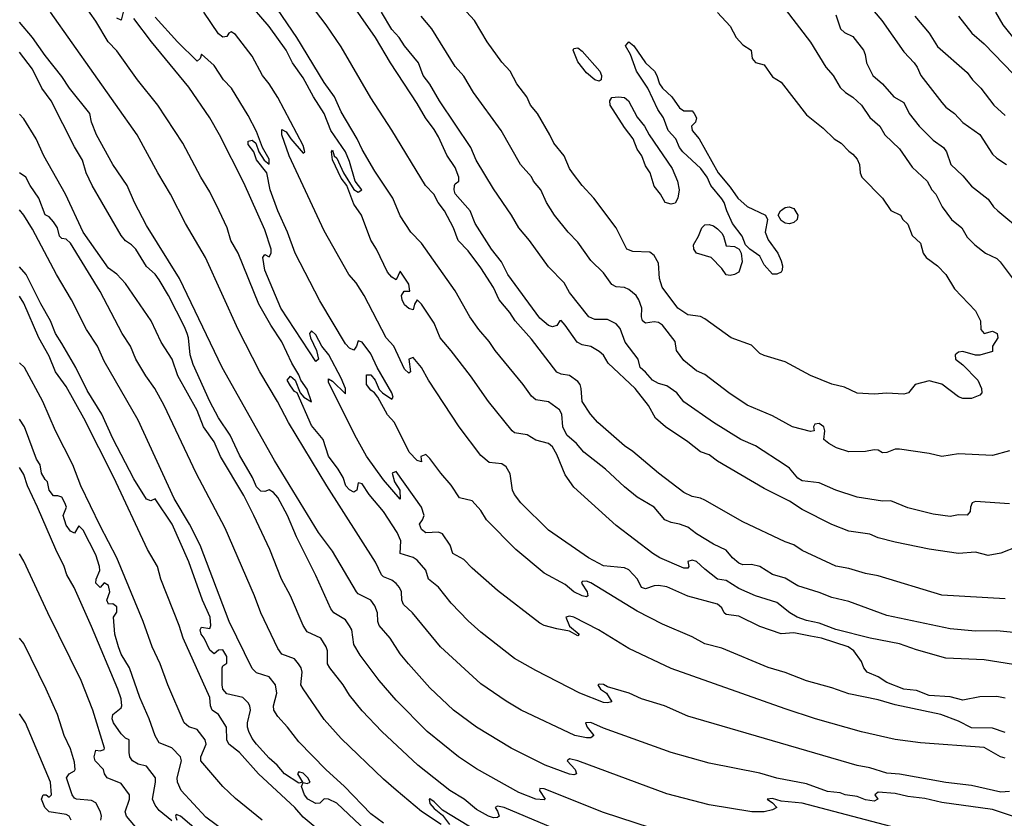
# Model space of a CAD drawing. Header units: metres. Extents: x -46681 to -43747, y -240911 to -237677.
# Tile 2 of 256: x -46681 to -46565, y -240861 to -240767. Entities that reach past the tile are written whole.
import ezdxf

# ---------------------------------------------------------------- set-up
doc = ezdxf.new("R2010")
doc.units = ezdxf.units.M
doc.layers.add('CONTOUR_INDEX', color=1, linetype='Continuous')
doc.layers.add('CONTOUR_INTER', color=3, linetype='Continuous')

msp = doc.modelspace()

# ---------------------------------------------------------------- linework, layer by layer
at = {"layer": 'CONTOUR_INDEX'}
for points, elevation in [([(-46563.6, -240839.32), (-46565.6, -240839.14), (-46568.1, -240839.19), (-46571.1, -240838.9), (-46578.6, -240837.32), (-46583.1, -240835.66), (-46585.1, -240835.2), (-46586.6, -240834.6), (-46589.1, -240833.84), (-46590.6, -240832.93), (-46592.1, -240832.47), (-46593.6, -240831.55), (-46594.6, -240831.29), (-46595.6, -240831.33), (-46596.1, -240831.16), (-46596.83, -240830.52), (-46597.6, -240829.61), (-46599.1, -240828.9), (-46601.1, -240827.67), (-46602.1, -240826.9), (-46603.09, -240826.52), (-46604.1, -240826.35), (-46604.82, -240826.02), (-46606.1, -240824.52), (-46608.1, -240823.33), (-46609.6, -240822.13), (-46611.83, -240820.02), (-46614.39, -240818.02), (-46615.26, -240817.02), (-46616.42, -240816.02), (-46616.88, -240815.02), (-46616.99, -240813.52), (-46617.27, -240813.02), (-46618.6, -240812.08), (-46620.1, -240811.86), (-46620.6, -240811.42), (-46621.59, -240810.02), (-46624.87, -240806.02), (-46625.6, -240804.94), (-46626.83, -240803.52), (-46627.87, -240802.02), (-46629.6, -240798.97), (-46633.6, -240793.34), (-46634.85, -240792.02), (-46636.1, -240790.1), (-46636.99, -240788.02), (-46639.1, -240784.81), (-46640.6, -240782.25), (-46641.19, -240781.02), (-46643.1, -240777.81), (-46643.9, -240776.02), (-46645.1, -240774.35), (-46648.33, -240769.02), (-46652.4, -240763.02)], 170), ([(-46564.1, -240858.14), (-46565.1, -240858.2), (-46568.6, -240857.42), (-46571.6, -240857.05), (-46577.1, -240856.07), (-46578.6, -240855.97), (-46580.6, -240855.34), (-46582.1, -240855.05), (-46602.1, -240849.24), (-46604.89, -240848.02), (-46607.6, -240847.19), (-46609.05, -240846.52), (-46611.6, -240845.75), (-46612.1, -240845.48), (-46612.6, -240845.43), (-46612.75, -240845.52), (-46612.45, -240846.02), (-46611.73, -240846.52), (-46611.08, -240847.52), (-46611.6, -240847.64), (-46612.1, -240847.59), (-46614.89, -240846.52), (-46620.1, -240843.83), (-46622.6, -240842.4), (-46626.6, -240839.28), (-46628.1, -240837.95), (-46630.1, -240835.87), (-46631.6, -240833.97), (-46632.76, -240833.02), (-46633.1, -240831.98), (-46634.1, -240830.79), (-46634.6, -240830.49), (-46636.11, -240830.02), (-46636.04, -240828.52), (-46636.49, -240827.52), (-46638.1, -240825.03), (-46639.78, -240823.02), (-46640.6, -240821.78), (-46641.1, -240821.66), (-46641.23, -240822.52), (-46641.6, -240822.76), (-46642.1, -240822.48), (-46642.54, -240822.02), (-46642.85, -240821.02), (-46643.44, -240820.02), (-46644.6, -240818.51), (-46645.22, -240816.52), (-46646.6, -240814.89), (-46648.31, -240811.02), (-46648.6, -240810.84), (-46649.1, -240810.2), (-46649.47, -240809.52), (-46649.1, -240809.03), (-46648.52, -240809.52), (-46647.96, -240811.02), (-46647.52, -240811.52), (-46646.6, -240812.07), (-46647.1, -240810.57), (-46647.88, -240809.52), (-46648.1, -240808.89), (-46648.92, -240807.52), (-46650.1, -240804.98), (-46651.39, -240803.02), (-46652.84, -240800.52), (-46655.28, -240794.52), (-46656.15, -240793.02), (-46656.58, -240791.52), (-46657.51, -240789.52), (-46658.6, -240787.27), (-46659.68, -240785.52), (-46661.83, -240781.52), (-46664.75, -240777.02), (-46667.17, -240774.02), (-46669.6, -240770.59), (-46670.64, -240769.52), (-46672.1, -240767.09), (-46674.1, -240764.21)], 165), ([(-46598.6, -240766.07), (-46597.1, -240767.7), (-46596.41, -240769.02), (-46595.6, -240769.88), (-46594.64, -240770.52), (-46594.5, -240771.52), (-46594.1, -240771.97), (-46593.1, -240772.26), (-46592.1, -240773.66), (-46591.1, -240774.29), (-46588.1, -240778.16), (-46586.1, -240779.75), (-46584.82, -240781.02), (-46583.97, -240781.52), (-46583.1, -240782.47), (-46582.6, -240782.82), (-46582.1, -240783.42), (-46581.84, -240784.02), (-46581.74, -240785.02), (-46581.56, -240785.52), (-46579.1, -240788), (-46578.1, -240789.47), (-46576.98, -240790.02), (-46576.68, -240790.52), (-46576.1, -240791.1), (-46575.6, -240792.43), (-46574.6, -240793.34), (-46574.31, -240794.52), (-46573.93, -240795.02), (-46572.6, -240796), (-46571.6, -240797.05), (-46570.6, -240798.72), (-46568.1, -240801.32), (-46567.51, -240802.52), (-46567.46, -240803.52), (-46567.1, -240804.01), (-46566.1, -240803.74), (-46565.55, -240804.02), (-46565.48, -240804.52), (-46566.11, -240805.52), (-46566.1, -240806.12), (-46567.6, -240806.57), (-46568.1, -240806.57), (-46569.6, -240806.14), (-46570.1, -240806.22), (-46570.51, -240806.52), (-46570.48, -240807.02), (-46569.6, -240807.72), (-46567.82, -240809.52), (-46567.4, -240810.52), (-46567.37, -240811.02), (-46567.6, -240811.31), (-46568.6, -240811.68), (-46569.6, -240811.69), (-46570.1, -240811.49), (-46572.1, -240810), (-46573.6, -240809.6), (-46575.24, -240810.02), (-46576.04, -240811.02), (-46576.6, -240811.17), (-46578.6, -240811.05), (-46580.1, -240811.18), (-46582.1, -240811.04), (-46583.6, -240810.36), (-46585.1, -240810), (-46587.6, -240808.98), (-46590.6, -240807.34), (-46593.1, -240806.62), (-46593.6, -240806.36), (-46594.6, -240805.4), (-46596.99, -240804.52), (-46600.1, -240802.26), (-46600.6, -240802), (-46602.1, -240801.8), (-46603.28, -240801.02), (-46605.16, -240798.52), (-46605.47, -240797.52), (-46605.6, -240795.68), (-46606.1, -240794.78), (-46606.6, -240794.38), (-46608.6, -240794.32), (-46609.34, -240794.02), (-46610.6, -240791.5), (-46613.23, -240788.02), (-46614.6, -240786.52), (-46615.76, -240785.02), (-46616.1, -240784.52), (-46616.72, -240783.02), (-46617.97, -240781.52), (-46618.41, -240780.52), (-46619.89, -240778.02), (-46620.72, -240777.02), (-46621.15, -240776.02), (-46622.32, -240774.52), (-46623.12, -240773.02), (-46624.1, -240771.93), (-46625.83, -240769.52), (-46627.35, -240767.02), (-46629.18, -240765.02)], 175), ([(-46570.1, -240766.52), (-46568.56, -240768.52), (-46567.1, -240769.78), (-46563.6, -240773.35)], 170), ([(-46631.28, -240862.02), (-46633.6, -240860.47), (-46636.6, -240857.98), (-46638.1, -240856.68), (-46643.1, -240851.86), (-46645.1, -240849.62), (-46647.6, -240846), (-46647.85, -240845.52), (-46647.71, -240844.02), (-46647.82, -240843.52), (-46648.12, -240843.02), (-46648.6, -240842.43), (-46650.1, -240841.89), (-46650.6, -240841.24), (-46652.6, -240837.02), (-46653.34, -240835.02), (-46656.79, -240827.02), (-46660.25, -240820.52), (-46664.02, -240812.52), (-46665.13, -240810.52), (-46666.2, -240809.02), (-46667.35, -240807.02), (-46668.01, -240805.52), (-46669, -240804.02), (-46671.6, -240799.04), (-46675.1, -240793.31), (-46675.6, -240792.85), (-46676.1, -240792.78), (-46676.38, -240792.52), (-46676.62, -240791.52), (-46677.1, -240790.81), (-46677.6, -240790.23), (-46678.1, -240789.99), (-46678.84, -240788.02), (-46679.86, -240786.52), (-46680.36, -240785.52), (-46681.1, -240785.03)], 160), ([(-46655.1, -240864.11), (-46659.1, -240861.14), (-46662.01, -240858.02), (-46662.44, -240857.02), (-46662.48, -240856.52), (-46661.98, -240854.52), (-46662.1, -240854.03), (-46663.1, -240852.97), (-46664.6, -240852.39), (-46665.1, -240851.53), (-46665.78, -240849.52), (-46666.9, -240847.02), (-46668.13, -240843.52), (-46669.1, -240841.89), (-46669.42, -240841.02), (-46669.83, -240839.52), (-46669.99, -240837.52), (-46669.6, -240836.92), (-46669.6, -240836.3), (-46670.1, -240835.93), (-46670.6, -240835.98), (-46670.8, -240835.52), (-46670.44, -240834.52), (-46670.6, -240833.8), (-46671.1, -240833.48), (-46671.6, -240834.02), (-46672.11, -240833.52), (-46672.07, -240833.02), (-46671.64, -240832.02), (-46671.68, -240831.52), (-46672.1, -240830.17), (-46673.6, -240827.26), (-46674.1, -240826.74), (-46674.6, -240827.59), (-46675.1, -240827.35), (-46675.6, -240826.67), (-46675.96, -240825.52), (-46675.58, -240824.52), (-46675.74, -240824.02), (-46676.1, -240823.33), (-46676.6, -240823.17), (-46677.1, -240823.19), (-46677.6, -240822.53), (-46677.79, -240821.52), (-46678.1, -240821.26), (-46678.53, -240820.52), (-46678.67, -240819.52), (-46679.1, -240818.87), (-46680.53, -240815.02), (-46681.1, -240814.11)], 155), ([(-46627.1, -240862.77), (-46631.1, -240860.33), (-46632.1, -240859.36), (-46632.6, -240858.99), (-46632.71, -240859.02), (-46632.6, -240859.55), (-46632.1, -240860.14), (-46631.1, -240860.92), (-46630.27, -240862.02)], 160)]:
    msp.add_lwpolyline(points, dxfattribs=dict(at, elevation=elevation))
at = {"layer": 'CONTOUR_INTER'}
for points, elevation in [([(-46564.6, -240835.36), (-46572.1, -240834.91), (-46579.6, -240832.63), (-46581.1, -240832.37), (-46583.1, -240831.77), (-46584.6, -240831.48), (-46588.6, -240829.64), (-46589.6, -240828.97), (-46590.6, -240828.61), (-46595.6, -240826.25), (-46600.1, -240823.68), (-46600.6, -240823.45), (-46601.6, -240823.28), (-46602.6, -240822.81), (-46605.6, -240820.52), (-46608.6, -240817.94), (-46609.6, -240817.27), (-46612.76, -240814.52), (-46613.62, -240813.52), (-46614.6, -240812.04), (-46614.71, -240810.52), (-46614.85, -240810.02), (-46615.1, -240809.69), (-46616.1, -240808.96), (-46617.1, -240808.8), (-46617.6, -240808.58), (-46620.6, -240804.69), (-46622.51, -240802.52), (-46623.17, -240801.52), (-46624.43, -240800.02), (-46625.1, -240798.56), (-46626.6, -240796.26), (-46628.1, -240794.23), (-46629.25, -240793.02), (-46629.8, -240791.52), (-46630.87, -240789.52), (-46631.61, -240788.52), (-46632.15, -240787.52), (-46633.11, -240786.52), (-46637.1, -240779.98), (-46639.6, -240776.17), (-46643.1, -240770.13), (-46644.85, -240767.52), (-46647.5, -240764.02)], 171), ([(-46563.1, -240829.16), (-46565.1, -240829.97), (-46566.6, -240830.23), (-46568.1, -240829.85), (-46570.1, -240830.02), (-46573.6, -240829.47), (-46577.6, -240828.68), (-46579.6, -240828.15), (-46580.6, -240827.73), (-46583.1, -240827.35), (-46585.1, -240826.57), (-46588.6, -240824.79), (-46590.1, -240823.82), (-46593.1, -240822.33), (-46598.6, -240819.1), (-46599.6, -240818.35), (-46600.6, -240818), (-46602.1, -240816.79), (-46604.74, -240815.02), (-46605.94, -240814.02), (-46606.75, -240812.52), (-46608.36, -240810.52), (-46611.55, -240807.52), (-46612.1, -240806.58), (-46612.6, -240806.12), (-46613.6, -240805.54), (-46614.6, -240805.33), (-46615.21, -240805.02), (-46616.6, -240803), (-46617.1, -240802.46), (-46617.26, -240802.52), (-46617.6, -240803.05), (-46618.1, -240803.22), (-46618.6, -240803.05), (-46619.6, -240802.19), (-46623.39, -240797.02), (-46624.14, -240795.52), (-46625.31, -240794.02), (-46627.24, -240791.02), (-46627.86, -240789.52), (-46629.6, -240787.49), (-46629.75, -240787.02), (-46629.7, -240786.52), (-46629.6, -240786.3), (-46629.17, -240786.02), (-46629.17, -240785.52), (-46629.6, -240784.4), (-46630.6, -240782.92), (-46631.6, -240780.76), (-46632.1, -240779.89), (-46633.13, -240778.52), (-46634.1, -240776.81), (-46637.26, -240772.02), (-46639.05, -240769.02), (-46642.5, -240764.02)], 172), ([(-46563.6, -240843.1), (-46567.1, -240842.56), (-46571.6, -240842.37), (-46575.1, -240841.38), (-46577.1, -240840.67), (-46580.57, -240840.02), (-46584.6, -240838.97), (-46586.6, -240838.23), (-46588.1, -240837.91), (-46589.2, -240837.52), (-46590.07, -240837.02), (-46591.6, -240835.79), (-46594.11, -240835.02), (-46596.1, -240834.14), (-46597.6, -240833.19), (-46598.6, -240833.03), (-46600.1, -240831.87), (-46601.1, -240830.93), (-46601.6, -240830.78), (-46602.1, -240830.95), (-46602, -240831.52), (-46602.1, -240831.74), (-46602.6, -240831.74), (-46605.41, -240830.52), (-46606.24, -240830.02), (-46610.6, -240826.7), (-46615.6, -240822.17), (-46616.6, -240820.69), (-46617.6, -240818.29), (-46618.1, -240817.4), (-46618.6, -240817.01), (-46620.1, -240816.6), (-46621.1, -240815.99), (-46622.6, -240815.76), (-46622.87, -240815.52), (-46625.69, -240812.02), (-46627.8, -240809.02), (-46630.1, -240806.04), (-46631.39, -240804.52), (-46632.1, -240802.8), (-46633.6, -240800.53), (-46634.1, -240800.04), (-46634.43, -240800.52), (-46634.6, -240801.22), (-46635.1, -240801.06), (-46635.6, -240800.6), (-46635.89, -240800.02), (-46635.96, -240799.52), (-46635.66, -240799.02), (-46634.99, -240799.02), (-46635.1, -240798.17), (-46636.1, -240796.64), (-46636.6, -240797.65), (-46637.1, -240797.35), (-46637.6, -240796.75), (-46638.91, -240794.02), (-46639.6, -240792.96), (-46640.69, -240790.02), (-46641.6, -240788.71), (-46642.44, -240786.52), (-46643.1, -240785.65), (-46644.1, -240783.49), (-46644.22, -240782.52), (-46644.1, -240782.34), (-46643.92, -240783.02), (-46643.6, -240783.28), (-46642.8, -240785.02), (-46641.6, -240786.99), (-46641.1, -240787.3), (-46640.64, -240787.02), (-46641.43, -240786.02), (-46642.1, -240783.66), (-46642.6, -240782.52), (-46644.32, -240780.02), (-46645.1, -240778), (-46646.37, -240776.02), (-46647.6, -240773.8), (-46648.85, -240772.02), (-46649.6, -240770.54), (-46651.6, -240767.71), (-46654.32, -240764.52)], 169), ([(-46563.74, -240861.02), (-46566.1, -240860.26), (-46572.1, -240859.42), (-46574.1, -240858.94), (-46576.1, -240858.72), (-46577.6, -240858.38), (-46579.6, -240858.21), (-46580.01, -240858.52), (-46579.66, -240859.02), (-46580.1, -240859.26), (-46581.1, -240859.1), (-46582.1, -240858.7), (-46583.52, -240858.52), (-46584.1, -240858.29), (-46585.6, -240858.14), (-46588.1, -240857.23), (-46591.6, -240856.54), (-46593.6, -240855.96), (-46599.6, -240854.77), (-46604.1, -240853.52), (-46612.1, -240850.64), (-46613.6, -240849.97), (-46614.22, -240850.02), (-46614, -240850.52), (-46613.22, -240851.52), (-46613.6, -240851.77), (-46614.1, -240851.79), (-46615.49, -240851.52), (-46621.8, -240848.52), (-46623.6, -240847.46), (-46626.6, -240845.4), (-46631.35, -240841.02), (-46634.65, -240837.02), (-46635.73, -240836.02), (-46635.92, -240835.52), (-46635.96, -240834.52), (-46636.18, -240834.02), (-46636.6, -240833.55), (-46637.1, -240833.15), (-46638.1, -240832.77), (-46638.32, -240832.52), (-46639.03, -240831.02), (-46644.77, -240822.02), (-46649.3, -240814.52), (-46650.61, -240812.02), (-46652.71, -240808.52), (-46655.25, -240803.52), (-46659.14, -240795.02), (-46661.5, -240791.02), (-46663.26, -240787.52), (-46664.77, -240785.02), (-46667.22, -240780.52), (-46677.47, -240766.02)], 164), ([(-46668.85, -240766.02), (-46669.1, -240766.96), (-46669.6, -240766.74)], 166), ([(-46564.6, -240847.11), (-46565.6, -240846.89), (-46567.6, -240846.95), (-46569.6, -240847.33), (-46571.1, -240846.92), (-46573.6, -240846.79), (-46575.1, -240846.2), (-46576.6, -240846.04), (-46578.6, -240845.24), (-46579.6, -240844.58), (-46580.91, -240844.02), (-46581.3, -240843.52), (-46581.6, -240842.75), (-46582.5, -240841.52), (-46583.17, -240841.02), (-46586.32, -240840.02), (-46587.6, -240839.76), (-46589.6, -240839.38), (-46591.1, -240839.49), (-46593.6, -240838.63), (-46596.1, -240837.4), (-46597.6, -240837.2), (-46597.81, -240837.02), (-46598.1, -240836.42), (-46598.6, -240835.97), (-46602.1, -240835.03), (-46604.6, -240833.95), (-46605.6, -240833.78), (-46606.1, -240833.82), (-46607.1, -240834.17), (-46607.6, -240834.02), (-46608.05, -240833.02), (-46609.1, -240831.92), (-46609.6, -240831.7), (-46612.1, -240831.44), (-46613.86, -240830.52), (-46618.6, -240827.24), (-46621.85, -240824.02), (-46622.61, -240823.02), (-46622.83, -240822.52), (-46623.1, -240820.59), (-46623.6, -240819.76), (-46624.1, -240819.4), (-46625.6, -240819.23), (-46626.6, -240818.42), (-46629.14, -240815.02), (-46632.79, -240809.52), (-46633.6, -240808.01), (-46634.6, -240806.84), (-46635.09, -240807.02), (-46634.91, -240808.52), (-46635.1, -240808.69), (-46635.6, -240808.21), (-46636.87, -240805.52), (-46637.79, -240804.52), (-46640.38, -240799.52), (-46641.33, -240798.02), (-46642.17, -240797.02), (-46645.1, -240791.89), (-46649.25, -240783.02), (-46650.12, -240780.52), (-46650.1, -240779.89), (-46649.6, -240780.16), (-46649.06, -240781.02), (-46647.6, -240782.68), (-46647.39, -240782.52), (-46647.6, -240781.8), (-46650.6, -240776.12), (-46651.6, -240774.5), (-46652.38, -240773.52), (-46653.6, -240771.24), (-46655.6, -240768.67), (-46656.1, -240768.37), (-46656.37, -240768.52), (-46656.6, -240768.9), (-46657.1, -240768.99), (-46657.6, -240768.58), (-46659.33, -240766.02)], 168), ([(-46564.1, -240824.13), (-46568.1, -240823.85), (-46568.52, -240824.02), (-46568.72, -240824.52), (-46568.75, -240825.02), (-46569.1, -240825.49), (-46570.1, -240825.42), (-46571.1, -240825.64), (-46573.1, -240825.37), (-46576.1, -240824.61), (-46578.1, -240823.77), (-46579.1, -240823.82), (-46582.1, -240823.34), (-46584.6, -240822.52), (-46586.6, -240821.65), (-46588.6, -240821.42), (-46589.1, -240821.08), (-46590.1, -240819.92), (-46590.6, -240819.55), (-46594.1, -240817.29), (-46595.83, -240816.52), (-46599.09, -240814.52), (-46602.6, -240812.09), (-46603.43, -240811.02), (-46604.6, -240810.18), (-46605.6, -240809.9), (-46606.3, -240809.52), (-46607.1, -240808.57), (-46607.75, -240808.02), (-46607.98, -240807.02), (-46609.54, -240805.02), (-46610.1, -240803.4), (-46610.6, -240802.88), (-46611.6, -240802.35), (-46613.1, -240802.34), (-46613.83, -240802.02), (-46616.1, -240799.15), (-46616.74, -240798.02), (-46618.6, -240796.14), (-46620.84, -240793.02), (-46622.08, -240791.52), (-46622.94, -240790.02), (-46625.1, -240786.91), (-46627.12, -240783.52), (-46627.78, -240782.02), (-46631.47, -240776.52), (-46632.6, -240774.56), (-46633.4, -240773.52), (-46633.95, -240772.02), (-46635.6, -240770.03), (-46636.23, -240769.02), (-46637.1, -240768.1), (-46638.32, -240766.02)], 173), ([(-46590.6, -240765.66), (-46587.6, -240769.58), (-46585.81, -240772.52), (-46584.94, -240773.52), (-46584.1, -240774.92), (-46583.46, -240775.52), (-46582.6, -240776.06), (-46581.6, -240777.02), (-46580.6, -240778.48), (-46579.4, -240779.52), (-46578.83, -240780.52), (-46577.1, -240782.18), (-46575.6, -240784.34), (-46573.82, -240786.02), (-46573.28, -240787.02), (-46572.81, -240787.52), (-46572.06, -240789.02), (-46570.95, -240790.52), (-46569.72, -240791.52), (-46569.1, -240792.61), (-46568.2, -240793.52), (-46566.91, -240794.52), (-46565.6, -240795.13), (-46565.21, -240795.52), (-46562.95, -240798.52)], 174), ([(-46584.6, -240766.34), (-46584.08, -240768.02), (-46583.6, -240768.44), (-46582.6, -240768.91), (-46581.35, -240770.52), (-46581.15, -240771.02), (-46581, -240772.02), (-46580.26, -240773.52), (-46579.1, -240774.52), (-46577.78, -240776.02), (-46576.6, -240776.71), (-46575.94, -240778.02), (-46574.75, -240779.52), (-46573.1, -240781.15), (-46571.91, -240782.02), (-46571.52, -240782.52), (-46571.03, -240784.02), (-46569.6, -240785.36), (-46568.6, -240786.59), (-46566.6, -240788.14), (-46566, -240789.02), (-46565.48, -240789.52), (-46562.42, -240792.02)], 173), ([(-46580.1, -240765.95), (-46579.18, -240767.02), (-46576.6, -240770.72), (-46575.35, -240772.02), (-46574.99, -240772.52), (-46574.59, -240773.52), (-46572.1, -240776.7), (-46571.6, -240777.25), (-46570.6, -240777.99), (-46569.6, -240779.09), (-46567.6, -240780.47), (-46566.1, -240782.83), (-46565.6, -240783.3), (-46564.44, -240784.02)], 172), ([(-46565.76, -240766.02), (-46564.86, -240767.52), (-46563.1, -240769.73)], 169), ([(-46578.1, -240862.28), (-46588.6, -240859.52), (-46591.1, -240859.27), (-46592.1, -240858.97), (-46592.75, -240859.02), (-46592.1, -240859.47), (-46591.6, -240860.02), (-46592.1, -240860.31), (-46593.1, -240860.54), (-46594.54, -240860.52), (-46599.6, -240859.69), (-46604.6, -240858.42), (-46615.1, -240854.52), (-46616.1, -240854.25), (-46616.38, -240854.52), (-46615.44, -240855.52), (-46615.26, -240856.02), (-46615.6, -240856.15), (-46616.1, -240856.07), (-46618.99, -240855.02), (-46622.99, -240853.02), (-46627.1, -240850.54), (-46629.81, -240848.52), (-46632.6, -240845.86), (-46635.15, -240843.02), (-46636.1, -240841.85), (-46637.31, -240840.02), (-46638.6, -240838.52), (-46638.77, -240838.02), (-46638.78, -240837.02), (-46639.1, -240836.18), (-46639.6, -240835.51), (-46641.1, -240834.76), (-46641.29, -240834.52), (-46644.1, -240829.74), (-46645.76, -240827.52), (-46650.97, -240819.02), (-46657.15, -240808.02), (-46662.2, -240797.52), (-46666.1, -240791.23), (-46667.54, -240788.52), (-46668.4, -240786.52), (-46670.1, -240784.02), (-46672.01, -240780.52), (-46672.59, -240779.02), (-46672.82, -240778.02), (-46675.2, -240775.02), (-46676.1, -240773.64), (-46678.1, -240771.17), (-46679.58, -240769.02), (-46681.1, -240767.23)], 163), ([(-46564.6, -240854.2), (-46565.14, -240854.02), (-46567.1, -240852.92), (-46574.6, -240852.38), (-46577.6, -240851.98), (-46581.6, -240851.06), (-46587.03, -240849.52), (-46590.6, -240848.35), (-46604.1, -240843.58), (-46609.1, -240841.24), (-46612.66, -240839.02), (-46615.6, -240837.52), (-46616.1, -240837.4), (-46616.55, -240837.52), (-46616.1, -240838.57), (-46614.97, -240839.52), (-46615.1, -240839.74), (-46616.1, -240839.18), (-46617.6, -240838.92), (-46619.1, -240838.5), (-46619.6, -240838.24), (-46624.6, -240834.36), (-46627.6, -240831.75), (-46628.6, -240830.72), (-46629.89, -240830.02), (-46630.2, -240829.02), (-46631.1, -240827.68), (-46631.6, -240827.49), (-46633.1, -240827.54), (-46633.6, -240827.17), (-46633.82, -240826.52), (-46633.46, -240826.02), (-46633.3, -240825.52), (-46633.58, -240824.52), (-46636.6, -240820.31), (-46637.08, -240820.52), (-46636.77, -240821.52), (-46636.16, -240822.52), (-46636.1, -240823.6), (-46638.1, -240821.29), (-46640.1, -240818.49), (-46641.49, -240816.02), (-46644.6, -240809.74), (-46644.6, -240809.36), (-46644.1, -240809.64), (-46642.6, -240811.14), (-46642.59, -240810.52), (-46643.1, -240809.29), (-46644.56, -240806.52), (-46645.38, -240805.52), (-46646.1, -240804.18), (-46646.6, -240803.69), (-46646.84, -240804.02), (-46646.73, -240804.52), (-46646.02, -240806.02), (-46645.77, -240807.02), (-46646.1, -240807.3), (-46650.21, -240801.02), (-46652.13, -240796.52), (-46652.34, -240795.02), (-46652.1, -240794.67), (-46651.6, -240794.94), (-46651.37, -240794.52), (-46651.36, -240794.02), (-46652.1, -240791.77), (-46654.6, -240786.21), (-46657.46, -240780.52), (-46658.63, -240778.52), (-46661.1, -240774.91), (-46665.52, -240769.52), (-46667.6, -240766.77)], 166), ([(-46564.6, -240851.16), (-46566.1, -240850.66), (-46568.6, -240850.62), (-46570.1, -240849.8), (-46572.22, -240849.02), (-46577.6, -240847.87), (-46579.6, -240847.3), (-46583.1, -240846.6), (-46585.1, -240845.88), (-46588.1, -240845.05), (-46590.6, -240844.06), (-46592.6, -240843.46), (-46598.1, -240841.17), (-46600.1, -240840.68), (-46601.6, -240839.83), (-46605.1, -240838.34), (-46608.1, -240836.81), (-46613.6, -240833.45), (-46614.1, -240833.27), (-46614.6, -240833.3), (-46614.67, -240833.52), (-46614.03, -240834.52), (-46613.92, -240835.02), (-46614.1, -240835.12), (-46614.6, -240835.02), (-46615.6, -240834.55), (-46616.6, -240833.66), (-46619.1, -240832.34), (-46622.46, -240829.52), (-46625.92, -240826.02), (-46626.6, -240824.91), (-46627.6, -240823.77), (-46629.1, -240823.41), (-46630.1, -240821.92), (-46631.33, -240820.52), (-46632.6, -240818.76), (-46633.1, -240818.3), (-46633.67, -240818.52), (-46633.6, -240819.17), (-46634.1, -240819.02), (-46635.07, -240818.02), (-46636.8, -240814.52), (-46637.6, -240813.63), (-46638.75, -240811.52), (-46639.15, -240811.02), (-46639.6, -240810.71), (-46640.1, -240810.02), (-46640.1, -240808.88), (-46639.6, -240808.9), (-46639.09, -240809.52), (-46638.6, -240810.62), (-46638.19, -240811.02), (-46637.1, -240811.78), (-46636.94, -240811.52), (-46637.09, -240811.02), (-46638.85, -240808.02), (-46639.6, -240806.41), (-46640.6, -240805.01), (-46641.1, -240804.86), (-46641.27, -240805.52), (-46641.6, -240805.99), (-46642.1, -240805.73), (-46642.6, -240805.23), (-46645.6, -240800.14), (-46648.55, -240794.52), (-46649.45, -240792.02), (-46650.6, -240789.52), (-46651.48, -240787.02), (-46651.87, -240785.02), (-46653.1, -240783.49), (-46653.42, -240782.52), (-46654.1, -240781.66), (-46654.1, -240781.27), (-46653.6, -240781.15), (-46653.17, -240781.52), (-46652.81, -240782.52), (-46652.18, -240783.52), (-46651.6, -240783.98), (-46651.6, -240783.39), (-46652.41, -240782.02), (-46653.1, -240780.13), (-46654.1, -240778.25), (-46656.07, -240775.02), (-46657, -240774.02), (-46658.1, -240772.35), (-46659.6, -240770.99), (-46659.75, -240771.52), (-46660.1, -240771.82), (-46662.46, -240769.52), (-46665.1, -240766.62)], 167), ([(-46564.1, -240817.87), (-46566.1, -240818.41), (-46570.1, -240818.23), (-46572.1, -240818.53), (-46573.6, -240818.18), (-46577.1, -240817.68), (-46577.6, -240817.69), (-46578.6, -240818.06), (-46579.1, -240818.09), (-46579.6, -240817.79), (-46580.1, -240817.74), (-46581.1, -240817.93), (-46583.1, -240818), (-46584.54, -240817.52), (-46585.45, -240817.02), (-46586.04, -240816.52), (-46585.91, -240815.52), (-46586.04, -240815.02), (-46586.6, -240814.64), (-46587.1, -240814.71), (-46587.25, -240815.02), (-46587.18, -240815.52), (-46587.6, -240815.59), (-46589.76, -240815.02), (-46592.1, -240813.72), (-46595.1, -240812.46), (-46597.28, -240811.02), (-46600.1, -240808.85), (-46601.1, -240808.42), (-46602.6, -240807.2), (-46603.45, -240806.02), (-46603.6, -240804.95), (-46605.11, -240803.02), (-46605.6, -240802.72), (-46606.1, -240802.62), (-46607.1, -240802.78), (-46607.48, -240802.52), (-46607.58, -240802.02), (-46607.54, -240801.02), (-46607.89, -240800.02), (-46608.23, -240799.52), (-46609.1, -240798.79), (-46609.6, -240798.56), (-46610.6, -240798.48), (-46611.1, -240798.21), (-46612.1, -240796.83), (-46613.6, -240795.39), (-46615.1, -240793.23), (-46616.26, -240792.02), (-46617.89, -240790.02), (-46618.83, -240788.52), (-46619.5, -240787.02), (-46620.34, -240786.02), (-46620.6, -240785.51), (-46621.89, -240784.02), (-46624.2, -240780.02), (-46627.46, -240775.52), (-46628.6, -240773.6), (-46629.6, -240772.44), (-46632.39, -240768.02), (-46633.62, -240766.52)], 174), ([(-46575.29, -240766.52), (-46573.58, -240768.52), (-46572.6, -240770.08), (-46569.1, -240773.17), (-46568.47, -240774.02), (-46567.46, -240775.02), (-46565.95, -240777.02), (-46564.6, -240778.25)], 171), ([(-46609.49, -240770.02), (-46609.1, -240769.53), (-46608.48, -240770.02), (-46607.1, -240772.02), (-46606.07, -240773.02), (-46605.77, -240773.52), (-46605.48, -240774.52), (-46605.11, -240775.02), (-46604, -240776.02), (-46603.1, -240777.32), (-46602.6, -240777.7), (-46601.6, -240777.69), (-46601.35, -240778.02), (-46601.08, -240778.52), (-46601.21, -240779.02), (-46601.68, -240779.52), (-46601.61, -240780.02), (-46600.76, -240781.02), (-46598.54, -240785.02), (-46597.1, -240786.7), (-46596.19, -240788.02), (-46595.1, -240789.01), (-46592.92, -240790.02), (-46592.7, -240790.52), (-46592.99, -240792.02), (-46592.6, -240792.94), (-46591.47, -240794.52), (-46591.1, -240795.43), (-46590.93, -240796.02), (-46590.96, -240796.52), (-46591.1, -240796.75), (-46591.6, -240796.99), (-46592.1, -240796.99), (-46593.1, -240795.88), (-46593.6, -240794.85), (-46594.8, -240794.02), (-46595.29, -240793.52), (-46595.68, -240792.52), (-46596.83, -240791.02), (-46597.5, -240789.52), (-46597.8, -240788.52), (-46598.1, -240788.08), (-46599.38, -240786.52), (-46599.83, -240785.52), (-46600.57, -240784.52), (-46602.7, -240782.52), (-46603.08, -240782.02), (-46603.54, -240781.02), (-46604.42, -240780.02), (-46605.01, -240778.52), (-46605.65, -240777.52), (-46606.84, -240775.02), (-46608.17, -240773.02), (-46608.9, -240771.02), (-46609.49, -240770.02)], 176), ([(-46604.6, -240863.05), (-46612.1, -240860.59), (-46619.1, -240857.8), (-46619.6, -240857.76), (-46619.63, -240858.02), (-46618.97, -240859.02), (-46619.1, -240859.12), (-46620.1, -240859.04), (-46622.1, -240858.25), (-46627.1, -240855.46), (-46629.22, -240854.02), (-46632.91, -240851.02), (-46636.6, -240847.33), (-46638.59, -240845.02), (-46640.85, -240842.02), (-46641.6, -240840.74), (-46641.83, -240839.02), (-46642.1, -240838.55), (-46642.6, -240837.85), (-46643.95, -240837.02), (-46644.32, -240836.52), (-46646.1, -240832.61), (-46648.39, -240828.02), (-46649.43, -240825.52), (-46650.6, -240823.38), (-46651.1, -240822.78), (-46651.6, -240822.46), (-46652.1, -240822.66), (-46652.6, -240822.64), (-46653.1, -240822.13), (-46653.56, -240821.02), (-46655.1, -240818.38), (-46656.23, -240816.02), (-46657.6, -240813.96), (-46658.62, -240812.02), (-46660.6, -240807.65), (-46660.95, -240806.52), (-46661.14, -240804.52), (-46661.3, -240804.02), (-46661.6, -240803.21), (-46663.5, -240799.52), (-46664.6, -240797.65), (-46665.1, -240796.98), (-46666.1, -240796.07), (-46667.38, -240794.02), (-46667.87, -240793.52), (-46668.6, -240793.05), (-46669.1, -240792.41), (-46672.53, -240786.52), (-46673.23, -240785.02), (-46673.67, -240783.52), (-46674.6, -240781.95), (-46677.37, -240776.52), (-46678.46, -240775.02), (-46679.6, -240772.78), (-46681.1, -240770.75)], 162), ([(-46615.65, -240770.52), (-46615.6, -240770.34), (-46615.1, -240770.26), (-46614.6, -240770.64), (-46612.53, -240773.02), (-46612.33, -240773.52), (-46612.37, -240774.02), (-46612.6, -240774.18), (-46613.1, -240774.03), (-46614.1, -240773.22), (-46615.1, -240771.92), (-46615.65, -240770.52)], 176), ([(-46610.33, -240776.02), (-46609.6, -240776.12), (-46609.14, -240776.52), (-46608.1, -240778.45), (-46607.23, -240779.52), (-46606.7, -240780.52), (-46603.95, -240784.52), (-46603.35, -240786.02), (-46603.15, -240787.02), (-46603.31, -240788.02), (-46603.6, -240788.6), (-46604.1, -240788.73), (-46604.78, -240788.52), (-46605.34, -240787.52), (-46606.1, -240786.61), (-46606.56, -240785.02), (-46607.1, -240784.21), (-46607.57, -240783.02), (-46608.1, -240782.24), (-46608.56, -240781.02), (-46609.6, -240779.68), (-46611.28, -240777.02), (-46611.34, -240776.52), (-46611.1, -240776.13), (-46610.33, -240776.02)], 176), ([(-46611.97, -240865.02), (-46623.81, -240860.02), (-46624.6, -240859.87), (-46624.9, -240860.02), (-46624.6, -240860.44), (-46624.41, -240861.02), (-46624.6, -240861.2), (-46625.1, -240861.22), (-46625.69, -240861.02), (-46627.1, -240860.27), (-46628.55, -240859.02), (-46630.25, -240858.02), (-46634.05, -240855.02), (-46638.3, -240851.02), (-46640.6, -240848.59), (-46642.1, -240846.76), (-46642.86, -240845.52), (-46644.45, -240843.52), (-46644.69, -240843.02), (-46644.72, -240841.52), (-46644.87, -240841.02), (-46645.48, -240840.02), (-46647.1, -240839.27), (-46647.58, -240838.52), (-46649.09, -240835.02), (-46650.15, -240833.02), (-46651.52, -240829.52), (-46653.41, -240825.52), (-46654.6, -240823.15), (-46657.35, -240818.52), (-46658.1, -240816.81), (-46659.38, -240815.02), (-46660.1, -240813.09), (-46662.39, -240809.02), (-46663.09, -240807.02), (-46664.36, -240805.02), (-46665.57, -240802.52), (-46668.6, -240798.09), (-46669.6, -240797.01), (-46670.6, -240796.29), (-46673.6, -240792.03), (-46675.68, -240787.52), (-46678.23, -240783.02), (-46679.15, -240781.02), (-46680.6, -240778.64), (-46681.1, -240778.07)], 161), ([(-46638.1, -240861.86), (-46639.6, -240860.76), (-46642.71, -240857.52), (-46644.92, -240855.52), (-46648.1, -240852.24), (-46649.42, -240850.52), (-46650.6, -240849.25), (-46651.06, -240848.52), (-46651.1, -240848.02), (-46650.68, -240846.52), (-46650.85, -240845.52), (-46651.6, -240844.56), (-46653.1, -240844.12), (-46653.6, -240843.6), (-46656.33, -240838.02), (-46659.76, -240829.02), (-46661.01, -240826.52), (-46662.82, -240823.52), (-46667.1, -240814.23), (-46671.1, -240807.28), (-46671.9, -240805.52), (-46673.21, -240803.52), (-46674.96, -240800.02), (-46676.76, -240797.02), (-46679.6, -240791.66), (-46680.6, -240790.01), (-46681.1, -240789.41)], 159), ([(-46590.15, -240789.02), (-46589.6, -240789.24), (-46589.1, -240790.02), (-46589.18, -240790.52), (-46589.6, -240790.87), (-46590.1, -240791.04), (-46590.6, -240790.98), (-46591.1, -240790.66), (-46591.43, -240790.02), (-46591.17, -240789.52), (-46590.6, -240789.1), (-46590.15, -240789.02)], 176), ([(-46600.47, -240791.52), (-46600.1, -240791.15), (-46599.6, -240791.14), (-46599.1, -240791.29), (-46598.6, -240791.62), (-46598.1, -240792.16), (-46597.89, -240792.52), (-46597.6, -240793.63), (-46596.6, -240793.72), (-46596.05, -240794.02), (-46595.8, -240794.52), (-46595.69, -240795.52), (-46596.1, -240796.75), (-46596.6, -240797.05), (-46597.1, -240797.14), (-46597.6, -240797.06), (-46598.1, -240796.33), (-46599.34, -240795.02), (-46601.1, -240794.52), (-46601.4, -240794.02), (-46601.44, -240793.52), (-46600.86, -240792.52), (-46600.47, -240791.52)], 176), ([(-46638.1, -240864.72), (-46643.6, -240859.5), (-46644.6, -240859.02), (-46645.1, -240858.98), (-46645.6, -240859.49), (-46646.1, -240859.55), (-46647.03, -240859.02), (-46647.43, -240858.52), (-46647.79, -240857.52), (-46647.6, -240857.05), (-46647.1, -240857.16), (-46646.77, -240857.02), (-46647.04, -240856.52), (-46647.6, -240855.96), (-46648.1, -240855.81), (-46648.26, -240856.02), (-46647.66, -240857.02), (-46648.1, -240857.15), (-46649.8, -240856.02), (-46650.64, -240855.02), (-46651.6, -240854.17), (-46653.11, -240852.52), (-46653.6, -240851.86), (-46653.99, -240851.02), (-46654.16, -240850.52), (-46654.16, -240850.02), (-46653.82, -240848.52), (-46653.89, -240848.02), (-46654.1, -240847.65), (-46654.72, -240847.02), (-46656.6, -240846.59), (-46657.07, -240846.02), (-46657.18, -240845.52), (-46657.17, -240843.52), (-46657.1, -240843.29), (-46656.6, -240842.96), (-46656.6, -240842.17), (-46657.1, -240841.37), (-46657.6, -240841.41), (-46658.1, -240841.84), (-46658.6, -240841.42), (-46659.27, -240840.02), (-46659.66, -240839.52), (-46659.75, -240839.02), (-46659.6, -240838.7), (-46658.6, -240838.85), (-46658.51, -240838.52), (-46658.59, -240837.52), (-46659.48, -240835.52), (-46661.1, -240831), (-46663.07, -240826.52), (-46665.1, -240823.56), (-46665.6, -240823.76), (-46666.1, -240823.58), (-46667.6, -240821.17), (-46670.1, -240816.4), (-46671.37, -240813.52), (-46673.1, -240810.73), (-46674.46, -240808.02), (-46676.1, -240805.17), (-46676.88, -240804.02), (-46677.44, -240802.52), (-46678.6, -240800.51), (-46680.33, -240797.02), (-46681.1, -240796.14)], 158), ([(-46645.92, -240862.52), (-46647.6, -240861.14), (-46648.59, -240860.02), (-46652.85, -240856.02), (-46655.1, -240853.53), (-46656.38, -240852.52), (-46656.61, -240852.02), (-46656.64, -240850.52), (-46657.6, -240849.04), (-46658.36, -240848.52), (-46658.54, -240848.02), (-46658.6, -240847), (-46661.78, -240840.02), (-46662.23, -240838.52), (-46664.42, -240833.02), (-46664.8, -240831.52), (-46665.99, -240829.52), (-46669.97, -240821.02), (-46673.51, -240814.02), (-46675.6, -240810.25), (-46676.85, -240808.52), (-46677.6, -240806.67), (-46678.83, -240804.52), (-46680.6, -240800.42), (-46681.1, -240799.58)], 157), ([(-46652.44, -240861.52), (-46655.6, -240858.97), (-46657.09, -240857.52), (-46659.7, -240854.52), (-46659.68, -240854.02), (-46659.07, -240852.52), (-46659.18, -240852.02), (-46660.1, -240850.79), (-46661.1, -240850.48), (-46661.65, -240850.02), (-46663.6, -240845.52), (-46664.48, -240843.02), (-46665.42, -240841.02), (-46666.48, -240838.02), (-46669.61, -240830.52), (-46671.6, -240826.73), (-46673.86, -240822.02), (-46674.83, -240819.52), (-46676.86, -240815.52), (-46678.35, -240812.02), (-46680.54, -240808.02), (-46681.1, -240807.46)], 156), ([(-46663.1, -240861.58), (-46664.6, -240860.36), (-46665.1, -240859.75), (-46665.39, -240859.02), (-46665.03, -240857.02), (-46665.05, -240856.52), (-46666.1, -240855.15), (-46667.1, -240854.88), (-46667.76, -240854.52), (-46668.06, -240854.02), (-46668.17, -240853.52), (-46668.14, -240852.02), (-46668.6, -240851.83), (-46669.1, -240851.32), (-46670, -240850.02), (-46670.15, -240849.52), (-46670.1, -240849.01), (-46669.1, -240848.23), (-46669.03, -240848.02), (-46669.1, -240847.16), (-46669.48, -240846.02), (-46672.6, -240838.63), (-46674.66, -240834.02), (-46675.51, -240832.52), (-46675.82, -240831.52), (-46676.83, -240829.52), (-46678.98, -240824.52), (-46680.18, -240822.02), (-46680.6, -240820.67), (-46681.1, -240819.84)], 154), ([(-46666.1, -240863.85), (-46668.48, -240861.02), (-46668.61, -240860.52), (-46668.11, -240859.02), (-46668.12, -240858.52), (-46669.1, -240857.16), (-46670.77, -240856.52), (-46671.08, -240856.02), (-46671.18, -240855.52), (-46672.16, -240854.52), (-46672.28, -240854.02), (-46672.1, -240853.24), (-46671.6, -240853.33), (-46671.1, -240853.18), (-46671.08, -240853.02), (-46672.45, -240848.52), (-46673.84, -240845.02), (-46677.77, -240837.02), (-46680.6, -240830.89), (-46681.1, -240830.05)], 153), ([(-46671.51, -240861.52), (-46671.42, -240861.02), (-46671.53, -240860.52), (-46672.1, -240859.48), (-46672.6, -240859.2), (-46674.37, -240859.02), (-46674.6, -240858.92), (-46674.88, -240858.52), (-46675.55, -240856.52), (-46675.25, -240856.02), (-46674.6, -240855.67), (-46674.53, -240855.52), (-46674.6, -240854.66), (-46675.1, -240853.09), (-46675.82, -240851.52), (-46676.64, -240849.02), (-46677.97, -240846.02), (-46680.6, -240840.64), (-46681.1, -240839.99)], 152), ([(-46675.01, -240861.52), (-46675.26, -240861.02), (-46675.6, -240860.85), (-46677.6, -240860.52), (-46678.13, -240860.02), (-46678.53, -240859.02), (-46678.32, -240858.52), (-46677.97, -240858.52), (-46677.6, -240858.79), (-46677.35, -240858.52), (-46677.44, -240857.02), (-46680.39, -240850.02), (-46681.1, -240848.94)], 151), ([(-46659.18, -240863.52), (-46662.1, -240861.04), (-46662.6, -240860.84), (-46662.66, -240861.02), (-46662.51, -240861.52)], 154)]:
    msp.add_lwpolyline(points, dxfattribs=dict(at, elevation=elevation))

doc.saveas('drawing.dxf')
